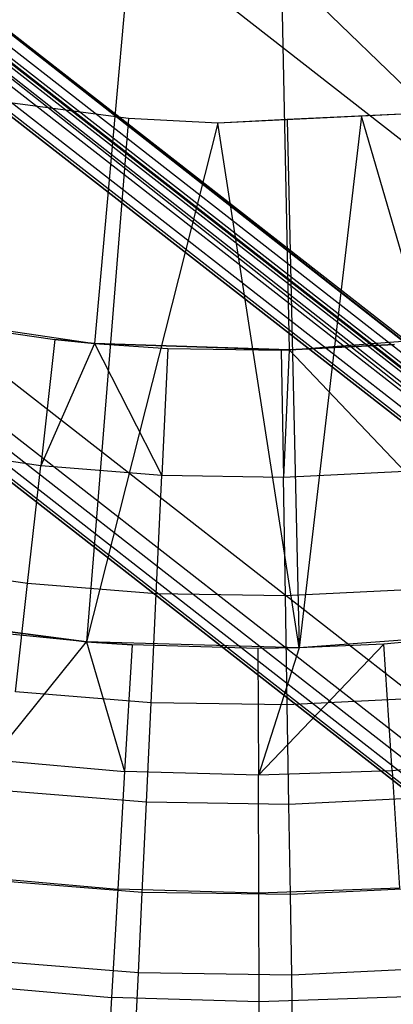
# Model space of a CAD drawing. Extents: x -390 to 397, y -401 to 400.
# Tile 39 of 192: x -241.72 to -239.78, y -308.43 to -303.31. Entities that reach past the tile are written whole.
import ezdxf

# ---------------------------------------------------------------- set-up
doc = ezdxf.new("R2010")
doc.units = 0
doc.header["$LTSCALE"] = 25.4
doc.layers.get('0').update_dxf_attribs({"linetype": 'CONTINUOUS'})

# ---------------------------------------------------------------- blocks, each defined once
blk = doc.blocks.new('FOURTY_ROUND_VII_ZWIS_STL')
at = {"color": 0}
for p, q in [((-245.653, -299.3192, -931.3491), (-230.6651, -311.0159, -931.3491)), ((-245.653, -299.3192, -931.3491), (-230.6651, -311.0159, -931.3491)), ((-246.166, -299.9442, -929.0132), (-231.1468, -311.6654, -929.0132)), ((-235.2937, -308.4569, -929), (-246.166, -299.9442, -929.0132)), ((-235.2937, -308.4569, -929), (-246.166, -299.9442, -929.0132)), ((-246.166, -299.9442, -929.0132), (-231.1468, -311.6654, -929.0132)), ((-246.2053, -299.9921, -929.0509), (-231.1837, -311.7152, -929.0509)), ((-246.2053, -299.9921, -929.0509), (-231.1837, -311.7152, -929.0509)), ((-231.2329, -311.7816, -902), (-246.2578, -300.056, -902)), ((-231.2329, -311.7816, -902), (-246.2578, -300.056, -902)), ((-231.2329, -311.7816, -900.5), (-246.2578, -300.056, -900.5)), ((-231.2329, -311.7816, -900.5), (-246.2578, -300.056, -900.5)), ((-231.2329, -311.7816, -895.5), (-246.2578, -300.056, -895.5)), ((-231.2329, -311.7816, -895.5), (-246.2578, -300.056, -895.5)), ((-246.2469, -300.0428, -929.1777), (-231.2227, -311.7678, -929.1777)), ((-246.2469, -300.0428, -929.1777), (-231.2227, -311.7678, -929.1777)), ((-246.2436, -300.0388, -929.25), (-231.2196, -311.7637, -929.25)), ((-246.2436, -300.0388, -929.25), (-231.2196, -311.7637, -929.25)), ((-246.2335, -300.0265, -929.1082), (-231.2101, -311.7509, -929.1082)), ((-246.2335, -300.0265, -929.1082), (-231.2101, -311.7509, -929.1082)), ((-246.3064, -300.1153, -932.4962), (-231.2785, -311.8431, -932.4962)), ((-246.3064, -300.1153, -932.4962), (-231.2785, -311.8431, -932.4962)), ((-246.3063, -300.1152, -902.0152), (-231.2785, -311.843, -902.0152)), ((-246.3063, -300.1152, -902.0152), (-231.2785, -311.843, -902.0152)), ((-246.3063, -300.1152, -927.4848), (-231.2785, -311.843, -927.4848)), ((-246.3063, -300.1152, -927.4848), (-231.2785, -311.843, -927.4848)), ((-246.3063, -300.1152, -900.4848), (-231.2785, -311.843, -900.4848)), ((-246.3063, -300.1152, -900.4848), (-231.2785, -311.843, -900.4848)), ((-246.3063, -300.1152, -895.5152), (-231.2785, -311.843, -895.5152)), ((-246.3063, -300.1152, -895.5152), (-231.2785, -311.843, -895.5152)), ((-231.2785, -311.8431, -932.4962), (-243.4144, -300.0792, -934.3589)), ((-231.2785, -311.8431, -932.4962), (-243.4144, -300.0792, -934.3589)), ((-246.3475, -300.1653, -902.0586), (-231.3171, -311.8951, -902.0586)), ((-246.3475, -300.1653, -902.0586), (-231.3171, -311.8951, -902.0586)), ((-246.3475, -300.1653, -927.4414), (-231.3171, -311.8951, -927.4414)), ((-246.3475, -300.1653, -927.4414), (-231.3171, -311.8951, -927.4414)), ((-246.3475, -300.1653, -900.4414), (-231.3171, -311.8951, -900.4414)), ((-246.3475, -300.1653, -900.4414), (-231.3171, -311.8951, -900.4414)), ((-246.3475, -300.1653, -895.5586), (-231.3171, -311.8951, -895.5586)), ((-246.3475, -300.1653, -895.5586), (-231.3171, -311.8951, -895.5586)), ((-231.352, -311.9422, -902.2), (-246.3846, -300.2107, -902.2)), ((-231.352, -311.9422, -902.2), (-246.3846, -300.2107, -902.2)), ((-231.352, -311.9422, -927.3), (-246.3846, -300.2107, -927.3)), ((-231.352, -311.9422, -927.3), (-246.3846, -300.2107, -927.3)), ((-246.3846, -300.2107, -895.7), (-231.352, -311.9422, -895.7)), ((-231.352, -311.9422, -900.3), (-246.3846, -300.2107, -900.3)), ((-231.352, -311.9422, -900.3), (-246.3846, -300.2107, -900.3)), ((-246.3846, -300.2107, -895.7), (-231.352, -311.9422, -895.7)), ((-246.375, -300.1989, -902.1235), (-231.343, -311.93, -902.1235)), ((-246.375, -300.1989, -902.1235), (-231.343, -311.93, -902.1235)), ((-246.375, -300.1989, -927.3765), (-231.343, -311.93, -927.3765)), ((-246.375, -300.1989, -927.3765), (-231.343, -311.93, -927.3765)), ((-246.375, -300.1989, -900.3765), (-231.343, -311.93, -900.3765)), ((-246.375, -300.1989, -900.3765), (-231.343, -311.93, -900.3765)), ((-246.375, -300.1989, -895.6235), (-231.343, -311.93, -895.6235)), ((-246.375, -300.1989, -895.6235), (-231.343, -311.93, -895.6235)), ((-235.2926, -308.7293, -927.5), (-245.7259, -300.4917, -927.5)), ((-245.7259, -300.4917, -927.5), (-231.2785, -311.843, -927.4848)), ((-245.7259, -300.4917, -927.5), (-231.2785, -311.843, -927.4848)), ((-235.2926, -308.7293, -927.5), (-245.7259, -300.4917, -927.5)), ((-247.0723, -301.0486, -930.1266), (-231.9978, -312.8129, -930.1266)), ((-247.0723, -301.0486, -930.1266), (-231.9978, -312.8129, -930.1266)), ((-232.1264, -312.9864, -894), (-247.2094, -301.2155, -894)), ((-232.1264, -312.9864, -894), (-247.2094, -301.2155, -894)), ((-247.2579, -301.2747, -894.0152), (-232.172, -313.0479, -894.0152)), ((-247.2579, -301.2747, -894.0152), (-232.172, -313.0479, -894.0152)), ((-247.2991, -301.3249, -894.0586), (-232.2107, -313.1, -894.0586)), ((-247.2991, -301.3249, -894.0586), (-232.2107, -313.1, -894.0586)), ((-247.3362, -301.3701, -894.2), (-232.2456, -313.147, -894.2)), ((-232.2456, -313.147, -927.5), (-247.3362, -301.3701, -927.5)), ((-247.3362, -301.3701, -894.2), (-232.2456, -313.147, -894.2)), ((-232.2456, -313.147, -927.5), (-247.3362, -301.3701, -927.5)), ((-247.3266, -301.3584, -894.1235), (-232.2365, -313.1348, -894.1235)), ((-247.3266, -301.3584, -894.1235), (-232.2365, -313.1348, -894.1235)), ((-235.2937, -308.4569, -929), (-243.3006, -302.1816, -929)), ((-235.2937, -308.4569, -929), (-243.3006, -302.1816, -929)), ((-241.1075, -302.4628, -953.55), (-241.3332, -304.994, -957.4595)), ((-241.1075, -302.4628, -953.55), (-241.3332, -304.994, -957.4595)), ((-240.3743, -302.4876, -953.55), (-240.3202, -305.0282, -957.4595)), ((-240.3743, -302.4876, -953.55), (-240.3202, -305.0282, -957.4595)), ((-241.1562, -303.8247, -952.8), (-241.9748, -303.7166, -952.8)), ((-241.1562, -303.8247, -952.8), (-241.9748, -303.7166, -952.8)), ((-239.56, -303.7931, -952.8), (-240.6908, -303.8484, -952.8)), ((-239.56, -303.7931, -952.8), (-240.6908, -303.8484, -952.8)), ((-239.56, -303.7931, -952.8), (-240.3312, -303.8308, -952.7733)), ((-239.9447, -303.8119, -952.7724), (-240.3312, -303.8308, -952.7733)), ((-239.9447, -303.8119, -952.7724), (-240.2677, -306.5774, -957)), ((-239.9447, -303.8119, -952.7724), (-240.2677, -306.5774, -957)), ((-239.56, -303.7931, -952.8), (-239.9447, -303.8119, -952.7724)), ((-239.164, -306.4949, -957), (-239.9447, -303.8119, -952.7724)), ((-239.164, -306.4949, -957), (-239.9447, -303.8119, -952.7724)), ((-241.1562, -303.8247, -952.8), (-241.3741, -306.546, -957)), ((-241.1562, -303.8247, -952.8), (-241.3741, -306.546, -957)), ((-240.6908, -303.8484, -952.8), (-241.3741, -306.546, -957)), ((-240.6908, -303.8484, -952.8), (-241.3741, -306.546, -957)), ((-240.6908, -303.8484, -952.8), (-241.1562, -303.8247, -952.8)), ((-240.6908, -303.8484, -952.8), (-241.1562, -303.8247, -952.8)), ((-240.3312, -303.8308, -952.7733), (-240.6908, -303.8484, -952.8)), ((-240.3312, -303.8308, -952.7733), (-240.6908, -303.8484, -952.8)), ((-240.2677, -306.5774, -957), (-240.6908, -303.8484, -952.8)), ((-240.2677, -306.5774, -957), (-240.6908, -303.8484, -952.8)), ((-240.3312, -303.8308, -952.7733), (-240.2677, -306.5774, -957)), ((-240.3312, -303.8308, -952.7733), (-240.2677, -306.5774, -957)), ((-242.3363, -304.8485, -957.4595), (-241.3332, -304.994, -957.4595)), ((-242.3363, -304.8485, -957.4595), (-241.3332, -304.994, -957.4595)), ((-242.1228, -304.8889, -970.5261), (-241.5391, -304.9733, -970.5261)), ((-242.1228, -304.8889, -970.5261), (-241.5391, -304.9733, -970.5261)), ((-241.5391, -304.9733, -970.5261), (-241.6128, -305.6315, -971.8167)), ((-241.5391, -304.9733, -970.5261), (-241.6128, -305.6315, -971.8167)), ((-241.5391, -304.9733, -970.5261), (-241.3332, -304.994, -970.5261)), ((-241.3332, -304.994, -957.4595), (-241.5391, -304.9733, -970.5261)), ((-241.3332, -304.994, -957.4595), (-241.5391, -304.9733, -970.5261)), ((-241.5391, -304.9733, -970.5261), (-241.3332, -304.994, -970.5261)), ((-240.3202, -305.0282, -957.4595), (-239.3095, -304.9508, -957.4595)), ((-240.3202, -305.0282, -957.4595), (-239.3095, -304.9508, -957.4595)), ((-241.3332, -304.994, -970.5261), (-241.6128, -305.6315, -971.8167)), ((-241.3332, -304.994, -970.5261), (-241.6128, -305.6315, -971.8167)), ((-241.3332, -304.994, -970.5261), (-240.9825, -305.6817, -971.8167)), ((-241.3332, -304.994, -970.5261), (-240.9825, -305.6817, -971.8167)), ((-241.3332, -304.994, -970.5261), (-240.9512, -305.02, -970.5261)), ((-241.3332, -304.994, -970.5261), (-240.9512, -305.02, -970.5261)), ((-241.3332, -304.994, -970.5261), (-241.3332, -304.994, -957.4595)), ((-241.3332, -304.994, -957.4595), (-240.9512, -305.02, -970.5261)), ((-240.3202, -305.0282, -970.5261), (-241.3332, -304.994, -957.4595)), ((-241.3332, -304.994, -957.4595), (-240.3202, -305.0282, -957.4595)), ((-240.3202, -305.0282, -970.5261), (-241.3332, -304.994, -957.4595)), ((-240.3615, -305.029, -970.5261), (-241.3332, -304.994, -957.4595)), ((-240.3615, -305.029, -970.5261), (-241.3332, -304.994, -957.4595)), ((-241.3332, -304.994, -957.4595), (-240.9512, -305.02, -970.5261)), ((-241.3332, -304.994, -970.5261), (-241.3332, -304.994, -957.4595)), ((-241.3332, -304.994, -957.4595), (-240.3202, -305.0282, -957.4595)), ((-240.9512, -305.02, -970.5261), (-240.9825, -305.6817, -971.8167)), ((-240.9512, -305.02, -970.5261), (-240.9825, -305.6817, -971.8167)), ((-240.9512, -305.02, -970.5261), (-240.3615, -305.029, -970.5261)), ((-240.9512, -305.02, -970.5261), (-240.3615, -305.029, -970.5261)), ((-240.3615, -305.029, -970.5261), (-240.3202, -305.0282, -970.5261)), ((-240.3615, -305.029, -970.5261), (-240.3202, -305.0282, -970.5261)), ((-240.3615, -305.029, -970.5261), (-240.3504, -305.6913, -971.8167)), ((-240.3615, -305.029, -970.5261), (-240.3504, -305.6913, -971.8167)), ((-240.3202, -305.0282, -970.5261), (-240.3504, -305.6913, -971.8167)), ((-240.3202, -305.0282, -970.5261), (-240.3504, -305.6913, -971.8167)), ((-240.3202, -305.0282, -970.5261), (-239.7725, -305.0002, -970.5261)), ((-239.7725, -305.0002, -970.5261), (-240.3202, -305.0282, -957.4595)), ((-239.7725, -305.0002, -970.5261), (-240.3202, -305.0282, -957.4595)), ((-240.3202, -305.0282, -970.5261), (-239.7725, -305.0002, -970.5261)), ((-240.3202, -305.0282, -970.5261), (-239.7189, -305.6604, -971.8167)), ((-240.3202, -305.0282, -970.5261), (-239.7189, -305.6604, -971.8167)), ((-240.3202, -305.0282, -970.5261), (-240.3202, -305.0282, -957.4595)), ((-240.3202, -305.0282, -970.5261), (-240.3202, -305.0282, -957.4595)), ((-241.6128, -305.6315, -971.8167), (-242.2385, -305.5411, -971.8167)), ((-241.6128, -305.6315, -971.8167), (-242.2385, -305.5411, -971.8167)), ((-241.6812, -306.2429, -973.1305), (-241.6128, -305.6315, -971.8167)), ((-241.6812, -306.2429, -973.1305), (-241.6128, -305.6315, -971.8167)), ((-240.9825, -305.6817, -971.8167), (-241.6128, -305.6315, -971.8167)), ((-240.9825, -305.6817, -971.8167), (-241.6128, -305.6315, -971.8167)), ((-241.0116, -306.2961, -973.1305), (-240.9825, -305.6817, -971.8167)), ((-241.0116, -306.2961, -973.1305), (-240.9825, -305.6817, -971.8167)), ((-240.3504, -305.6913, -971.8167), (-240.9825, -305.6817, -971.8167)), ((-240.3504, -305.6913, -971.8167), (-240.9825, -305.6817, -971.8167)), ((-239.7189, -305.6604, -971.8167), (-240.3504, -305.6913, -971.8167)), ((-239.7189, -305.6604, -971.8167), (-240.3504, -305.6913, -971.8167)), ((-240.3401, -306.3064, -973.1305), (-240.3504, -305.6913, -971.8167)), ((-240.3401, -306.3064, -973.1305), (-240.3504, -305.6913, -971.8167)), ((-241.6812, -306.2429, -973.1305), (-242.3459, -306.1469, -973.1305)), ((-241.6812, -306.2429, -973.1305), (-242.3459, -306.1469, -973.1305)), ((-241.7442, -306.8065, -974.4657), (-241.6812, -306.2429, -973.1305)), ((-241.7442, -306.8065, -974.4657), (-241.6812, -306.2429, -973.1305)), ((-241.0116, -306.2961, -973.1305), (-241.6812, -306.2429, -973.1305)), ((-241.0116, -306.2961, -973.1305), (-241.6812, -306.2429, -973.1305)), ((-241.0385, -306.8627, -974.4657), (-241.0116, -306.2961, -973.1305)), ((-241.0385, -306.8627, -974.4657), (-241.0116, -306.2961, -973.1305)), ((-240.3401, -306.3064, -973.1305), (-241.0116, -306.2961, -973.1305)), ((-240.3401, -306.3064, -973.1305), (-241.0116, -306.2961, -973.1305)), ((-239.6692, -306.2736, -973.1305), (-240.3401, -306.3064, -973.1305)), ((-239.6692, -306.2736, -973.1305), (-240.3401, -306.3064, -973.1305)), ((-240.3305, -306.8735, -974.4657), (-240.3401, -306.3064, -973.1305)), ((-240.3305, -306.8735, -974.4657), (-240.3401, -306.3064, -973.1305)), ((-242.4713, -306.401, -970.1406), (-241.3741, -306.546, -957)), ((-241.3741, -306.546, -957), (-242.4713, -306.401, -957)), ((-242.4713, -306.401, -970.1406), (-241.3741, -306.546, -957)), ((-241.3741, -306.546, -957), (-242.4713, -306.401, -957)), ((-242.4396, -306.4068, -970.1406), (-241.3741, -306.546, -957)), ((-242.4396, -306.4068, -970.1406), (-241.3741, -306.546, -957)), ((-241.3741, -306.546, -970.1406), (-241.7912, -306.5044, -970.1406)), ((-241.3741, -306.546, -970.1406), (-241.7912, -306.5044, -970.1406)), ((-241.3741, -306.546, -957), (-241.7912, -306.5044, -970.1406)), ((-241.3741, -306.546, -957), (-241.7912, -306.5044, -970.1406)), ((-239.164, -306.4949, -957), (-240.2677, -306.5774, -957)), ((-239.164, -306.4949, -957), (-240.2677, -306.5774, -957)), ((-239.1747, -306.4963, -970.1406), (-240.2677, -306.5774, -957)), ((-239.1747, -306.4963, -970.1406), (-240.2677, -306.5774, -957)), ((-239.1747, -306.4963, -970.1406), (-239.8274, -306.5582, -970.1406)), ((-239.1747, -306.4963, -970.1406), (-239.8274, -306.5582, -970.1406)), ((-241.8694, -307.1593, -971.4547), (-241.3741, -306.546, -970.1406)), ((-241.8694, -307.1593, -971.4547), (-241.3741, -306.546, -970.1406)), ((-241.1381, -306.5623, -970.1406), (-241.3741, -306.546, -970.1406)), ((-241.3741, -306.546, -970.1406), (-241.1763, -307.2207, -971.4547)), ((-241.3741, -306.546, -970.1406), (-241.1763, -307.2207, -971.4547)), ((-241.3741, -306.546, -970.1406), (-241.3741, -306.546, -957)), ((-240.2677, -306.5774, -957), (-241.3741, -306.546, -957)), ((-241.3741, -306.546, -957), (-241.1381, -306.5623, -970.1406)), ((-241.3741, -306.546, -957), (-241.1381, -306.5623, -970.1406)), ((-241.3741, -306.546, -970.1406), (-241.3741, -306.546, -957)), ((-241.1381, -306.5623, -970.1406), (-241.3741, -306.546, -970.1406)), ((-240.2677, -306.5774, -957), (-241.3741, -306.546, -957)), ((-241.1381, -306.5623, -970.1406), (-241.1763, -307.2207, -971.4547)), ((-241.1381, -306.5623, -970.1406), (-241.1763, -307.2207, -971.4547)), ((-240.4827, -306.5803, -970.1406), (-241.1381, -306.5623, -970.1406)), ((-240.4827, -306.5803, -970.1406), (-241.1381, -306.5623, -970.1406)), ((-240.2677, -306.5774, -970.1406), (-240.4827, -306.5803, -970.1406)), ((-240.2677, -306.5774, -957), (-240.4827, -306.5803, -970.1406)), ((-240.2677, -306.5774, -970.1406), (-240.4827, -306.5803, -970.1406)), ((-240.2677, -306.5774, -957), (-240.4827, -306.5803, -970.1406)), ((-240.4806, -307.2398, -971.4547), (-239.8274, -306.5582, -970.1406)), ((-240.4806, -307.2398, -971.4547), (-239.8274, -306.5582, -970.1406)), ((-240.2677, -306.5774, -970.1406), (-240.4806, -307.2398, -971.4547)), ((-240.2677, -306.5774, -970.1406), (-240.4806, -307.2398, -971.4547)), ((-239.8274, -306.5582, -970.1406), (-240.2677, -306.5774, -970.1406)), ((-239.8274, -306.5582, -970.1406), (-240.2677, -306.5774, -970.1406)), ((-239.8274, -306.5582, -970.1406), (-240.2677, -306.5774, -957)), ((-239.8274, -306.5582, -970.1406), (-240.2677, -306.5774, -957)), ((-240.2677, -306.5774, -970.1406), (-240.2677, -306.5774, -957)), ((-240.2677, -306.5774, -970.1406), (-240.2677, -306.5774, -957)), ((-239.7851, -307.2164, -971.4547), (-239.8274, -306.5582, -970.1406)), ((-239.7851, -307.2164, -971.4547), (-239.8274, -306.5582, -970.1406)), ((-240.4827, -306.5803, -970.1406), (-240.4806, -307.2398, -971.4547)), ((-240.4827, -306.5803, -970.1406), (-240.4806, -307.2398, -971.4547)), ((-241.0385, -306.8627, -974.4657), (-241.7442, -306.8065, -974.4657)), ((-241.0385, -306.8627, -974.4657), (-241.7442, -306.8065, -974.4657)), ((-241.063, -307.3805, -975.8206), (-241.0385, -306.8627, -974.4657)), ((-241.063, -307.3805, -975.8206), (-241.0385, -306.8627, -974.4657)), ((-240.3305, -306.8735, -974.4657), (-241.0385, -306.8627, -974.4657)), ((-240.3305, -306.8735, -974.4657), (-241.0385, -306.8627, -974.4657)), ((-239.6234, -306.8389, -974.4657), (-240.3305, -306.8735, -974.4657)), ((-239.6234, -306.8389, -974.4657), (-240.3305, -306.8735, -974.4657)), ((-240.3218, -307.3918, -975.8206), (-240.3305, -306.8735, -974.4657)), ((-240.3218, -307.3918, -975.8206), (-240.3305, -306.8735, -974.4657)), ((-241.8694, -307.1593, -971.4547), (-241.1763, -307.2207, -971.4547)), ((-241.8694, -307.1593, -971.4547), (-241.1763, -307.2207, -971.4547)), ((-239.0923, -307.1506, -971.4547), (-239.7851, -307.2164, -971.4547)), ((-239.0923, -307.1506, -971.4547), (-239.7851, -307.2164, -971.4547)), ((-241.1763, -307.2207, -971.4547), (-241.2117, -307.8323, -972.7912)), ((-241.1763, -307.2207, -971.4547), (-241.2117, -307.8323, -972.7912)), ((-240.4806, -307.2398, -971.4547), (-241.1763, -307.2207, -971.4547)), ((-240.4806, -307.2398, -971.4547), (-241.1763, -307.2207, -971.4547)), ((-239.7851, -307.2164, -971.4547), (-240.4806, -307.2398, -971.4547)), ((-239.7851, -307.2164, -971.4547), (-240.4806, -307.2398, -971.4547)), ((-240.4787, -307.8524, -972.7912), (-240.4806, -307.2398, -971.4547)), ((-240.4787, -307.8524, -972.7912), (-240.4806, -307.2398, -971.4547)), ((-239.7851, -307.2164, -971.4547), (-239.7459, -307.8278, -972.7912)), ((-239.7851, -307.2164, -971.4547), (-239.7459, -307.8278, -972.7912)), ((-241.063, -307.3805, -975.8206), (-241.8019, -307.3217, -975.8206)), ((-241.063, -307.3805, -975.8206), (-241.8019, -307.3217, -975.8206)), ((-241.0851, -307.849, -977.1933), (-241.063, -307.3805, -975.8206)), ((-241.0851, -307.849, -977.1933), (-241.063, -307.3805, -975.8206)), ((-240.3218, -307.3918, -975.8206), (-241.063, -307.3805, -975.8206)), ((-240.3218, -307.3918, -975.8206), (-241.063, -307.3805, -975.8206)), ((-239.5815, -307.3556, -975.8206), (-240.3218, -307.3918, -975.8206)), ((-239.5815, -307.3556, -975.8206), (-240.3218, -307.3918, -975.8206)), ((-240.3139, -307.8607, -977.1933), (-240.3218, -307.3918, -975.8206)), ((-240.3139, -307.8607, -977.1933), (-240.3218, -307.3918, -975.8206)), ((-241.9421, -307.7676, -972.7912), (-241.2117, -307.8323, -972.7912)), ((-241.9421, -307.7676, -972.7912), (-241.2117, -307.8323, -972.7912)), ((-241.0851, -307.849, -977.1933), (-241.854, -307.7878, -977.1933)), ((-241.0851, -307.849, -977.1933), (-241.854, -307.7878, -977.1933)), ((-241.2117, -307.8323, -972.7912), (-241.2444, -308.3964, -974.1486)), ((-241.2117, -307.8323, -972.7912), (-241.2444, -308.3964, -974.1486)), ((-240.4787, -307.8524, -972.7912), (-241.2117, -307.8323, -972.7912)), ((-240.4787, -307.8524, -972.7912), (-241.2117, -307.8323, -972.7912)), ((-241.1049, -308.2674, -978.5822), (-241.0851, -307.849, -977.1933)), ((-241.1049, -308.2674, -978.5822), (-241.0851, -307.849, -977.1933)), ((-240.3139, -307.8607, -977.1933), (-241.0851, -307.849, -977.1933)), ((-240.3139, -307.8607, -977.1933), (-241.0851, -307.849, -977.1933)), ((-239.7459, -307.8278, -972.7912), (-240.4787, -307.8524, -972.7912)), ((-239.7459, -307.8278, -972.7912), (-240.4787, -307.8524, -972.7912)), ((-240.477, -308.4174, -974.1486), (-240.4787, -307.8524, -972.7912)), ((-240.477, -308.4174, -974.1486), (-240.4787, -307.8524, -972.7912)), ((-239.5435, -307.823, -977.1933), (-240.3139, -307.8607, -977.1933)), ((-239.5435, -307.823, -977.1933), (-240.3139, -307.8607, -977.1933)), ((-240.3069, -308.2796, -978.5822), (-240.3139, -307.8607, -977.1933)), ((-240.3069, -308.2796, -978.5822), (-240.3139, -307.8607, -977.1933)), ((-241.1049, -308.2674, -978.5822), (-241.9006, -308.2041, -978.5822)), ((-241.1049, -308.2674, -978.5822), (-241.9006, -308.2041, -978.5822)), ((-241.1224, -308.6353, -979.9853), (-241.1049, -308.2674, -978.5822)), ((-241.1224, -308.6353, -979.9853), (-241.1049, -308.2674, -978.5822)), ((-240.3069, -308.2796, -978.5822), (-241.1049, -308.2674, -978.5822)), ((-240.3069, -308.2796, -978.5822), (-241.1049, -308.2674, -978.5822)), ((-239.5097, -308.2406, -978.5822), (-240.3069, -308.2796, -978.5822)), ((-239.5097, -308.2406, -978.5822), (-240.3069, -308.2796, -978.5822)), ((-240.3007, -308.6479, -979.9853), (-240.3069, -308.2796, -978.5822)), ((-240.3007, -308.6479, -979.9853), (-240.3069, -308.2796, -978.5822)), ((-242.0091, -308.3286, -974.1486), (-241.2444, -308.3964, -974.1486)), ((-242.0091, -308.3286, -974.1486), (-241.2444, -308.3964, -974.1486)), ((-241.2444, -308.3964, -974.1486), (-241.2743, -308.9122, -975.5251)), ((-241.2444, -308.3964, -974.1486), (-241.2743, -308.9122, -975.5251)), ((-240.477, -308.4174, -974.1486), (-241.2444, -308.3964, -974.1486)), ((-240.477, -308.4174, -974.1486), (-241.2444, -308.3964, -974.1486)), ((-239.7097, -308.3916, -974.1486), (-240.477, -308.4174, -974.1486)), ((-239.7097, -308.3916, -974.1486), (-240.477, -308.4174, -974.1486)), ((-240.4753, -308.9341, -975.5251), (-240.477, -308.4174, -974.1486)), ((-240.4753, -308.9341, -975.5251), (-240.477, -308.4174, -974.1486))]:
    blk.add_line(p, q, dxfattribs=at)

msp = doc.modelspace()

# ---------------------------------------------------------------- block references
at = {"color": 250}
msp.add_blockref('FOURTY_ROUND_VII_ZWIS_STL', (0, 0), dxfattribs=at)

doc.saveas('drawing.dxf')
